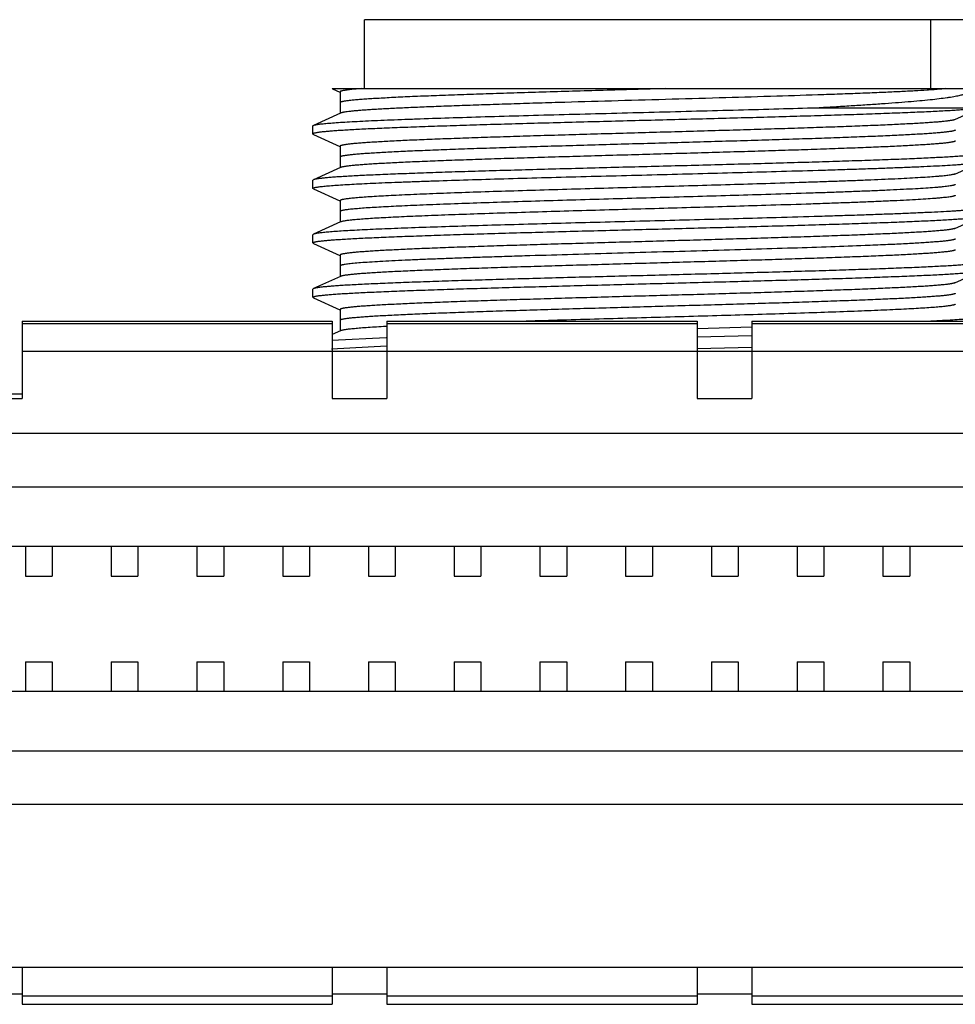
# Model space of a CAD drawing. Header units: inches. Extents: x 0 to 22, y 0 to 17.
# Tile 99 of 217: x 9.146 to 9.489, y 5.409 to 5.771. Entities that reach past the tile are written whole.
import ezdxf

# ---------------------------------------------------------------- set-up
doc = ezdxf.new("R2010")
doc.units = ezdxf.units.IN
doc.header["$LTSCALE"] = 1.21
doc.header["$MEASUREMENT"] = 0
doc.layers.get('0').update_dxf_attribs({"linetype": 'CONTINUOUS'})
doc.layers.add('02___PRT_ALL_AXES', color=7, linetype='CONTINUOUS')

msp = doc.modelspace()

# ---------------------------------------------------------------- linework, layer by layer
at = {"color": 7, "linetype": 'CONTINUOUS'}
for p, q in [((9.26045, 5.74592), (9.26049, 5.7459)), ((9.26045, 5.74592), (9.56132, 5.74592)), ((9.26049, 5.7459), (9.26326, 5.74465)), ((9.2633, 5.74473), (9.2633, 5.73683)), ((9.43848, 5.73892), (9.49871, 5.73892)), ((9.48908, 5.73454), (9.49872, 5.73888)), ((9.26352, 5.73693), (9.2535, 5.73242)), ((9.2533, 5.73223), (9.2535, 5.73242)), ((9.2533, 5.72923), (9.2535, 5.72905)), ((9.2535, 5.72905), (9.26326, 5.72465)), ((9.2633, 5.72473), (9.2633, 5.71683)), ((9.26352, 5.71693), (9.2535, 5.71242)), ((9.48908, 5.71454), (9.4991, 5.71905)), ((9.2535, 5.71242), (9.2533, 5.71223)), ((9.2533, 5.70923), (9.2533, 5.71223)), ((9.2535, 5.70905), (9.2533, 5.70923)), ((9.2535, 5.70905), (9.26326, 5.70465)), ((9.2633, 5.70473), (9.2633, 5.69683)), ((9.48908, 5.69454), (9.4991, 5.69905)), ((9.26352, 5.69693), (9.2535, 5.69242)), ((9.2535, 5.69242), (9.2533, 5.69223)), ((9.2533, 5.68923), (9.2533, 5.69223)), ((9.2535, 5.68905), (9.2533, 5.68923)), ((9.2535, 5.68905), (9.26326, 5.68465)), ((9.2633, 5.68473), (9.2633, 5.67683)), ((9.26352, 5.67693), (9.2535, 5.67242)), ((9.48908, 5.67454), (9.4991, 5.67905)), ((9.2535, 5.67242), (9.2533, 5.67223)), ((9.2533, 5.66923), (9.2533, 5.67223)), ((9.2535, 5.66905), (9.2533, 5.66923)), ((9.2535, 5.66905), (9.26326, 5.66465)), ((9.2633, 5.66473), (9.2633, 5.65683)), ((9.14649, 5.66044), (9.14649, 5.6321)), ((9.14649, 5.66044), (9.26043, 5.66044)), ((9.14649, 5.65959), (9.26043, 5.65959)), ((9.26043, 5.66044), (9.26043, 5.6321)), ((9.28051, 5.66044), (9.28051, 5.6321)), ((9.28051, 5.66044), (9.39444, 5.66044)), ((9.28051, 5.65959), (9.39444, 5.65959)), ((9.39444, 5.66044), (9.39444, 5.6321)), ((9.41452, 5.66044), (9.41452, 5.6321)), ((9.41452, 5.66044), (9.52846, 5.66044)), ((9.41452, 5.65959), (9.52846, 5.65959)), ((9.26352, 5.65693), (9.26043, 5.65554)), ((9.41452, 5.65824), (9.39446, 5.65771)), ((9.39446, 5.65471), (9.41452, 5.65524)), ((9.26017, 5.6503), (9.28041, 5.65139)), ((9.28027, 5.65438), (9.26025, 5.65331)), ((9.14649, 5.64947), (9.52846, 5.64947)), ((9.41453, 5.65083), (9.39445, 5.65025)), ((9.12641, 5.63372), (9.14649, 5.63372)), ((9.12641, 5.6321), (9.14649, 5.6321)), ((9.26043, 5.6321), (9.28051, 5.6321)), ((9.39444, 5.6321), (9.41452, 5.6321)), ((10.12216, 5.61916), (8.95484, 5.61916)), ((10.09558, 5.57762), (8.98141, 5.57762)), ((9.14775, 5.57762), (9.14775, 5.56679)), ((9.15759, 5.57762), (9.15759, 5.56679)), ((9.17925, 5.57762), (9.17925, 5.56679)), ((9.18909, 5.57762), (9.18909, 5.56679)), ((9.21074, 5.57762), (9.21074, 5.56679)), ((9.22058, 5.57762), (9.22058, 5.56679)), ((9.24224, 5.57762), (9.24224, 5.56679)), ((9.25208, 5.57762), (9.25208, 5.56679)), ((9.27373, 5.57762), (9.27373, 5.56679)), ((9.28358, 5.57762), (9.28358, 5.56679)), ((9.30523, 5.57762), (9.30523, 5.56679)), ((9.31507, 5.57762), (9.31507, 5.56679)), ((9.33673, 5.57762), (9.33673, 5.56679)), ((9.34657, 5.57762), (9.34657, 5.56679)), ((9.36822, 5.57762), (9.36822, 5.56679)), ((9.37807, 5.57762), (9.37807, 5.56679)), ((9.39972, 5.57762), (9.39972, 5.56679)), ((9.40956, 5.57762), (9.40956, 5.56679)), ((9.43121, 5.57762), (9.43121, 5.56679)), ((9.44106, 5.57762), (9.44106, 5.56679)), ((9.46271, 5.57762), (9.46271, 5.56679)), ((9.47255, 5.57762), (9.47255, 5.56679)), ((9.14775, 5.56679), (9.15759, 5.56679)), ((9.17925, 5.56679), (9.18909, 5.56679)), ((9.21074, 5.56679), (9.22058, 5.56679)), ((9.24224, 5.56679), (9.25208, 5.56679)), ((9.27373, 5.56679), (9.28358, 5.56679)), ((9.30523, 5.56679), (9.31507, 5.56679)), ((9.33673, 5.56679), (9.34657, 5.56679)), ((9.36822, 5.56679), (9.37807, 5.56679)), ((9.39972, 5.56679), (9.40956, 5.56679)), ((9.43121, 5.56679), (9.44106, 5.56679)), ((9.46271, 5.56679), (9.47255, 5.56679)), ((9.14775, 5.5353), (9.14775, 5.52447)), ((9.14775, 5.5353), (9.15759, 5.5353)), ((9.15759, 5.5353), (9.15759, 5.52447)), ((9.17925, 5.5353), (9.17925, 5.52447)), ((9.17925, 5.5353), (9.18909, 5.5353)), ((9.18909, 5.5353), (9.18909, 5.52447)), ((9.21074, 5.5353), (9.21074, 5.52447)), ((9.21074, 5.5353), (9.22058, 5.5353)), ((9.22058, 5.5353), (9.22058, 5.52447)), ((9.24224, 5.5353), (9.24224, 5.52447)), ((9.24224, 5.5353), (9.25208, 5.5353)), ((9.25208, 5.5353), (9.25208, 5.52447)), ((9.27373, 5.5353), (9.27373, 5.52447)), ((9.27373, 5.5353), (9.28358, 5.5353)), ((9.28358, 5.5353), (9.28358, 5.52447)), ((9.30523, 5.5353), (9.30523, 5.52447)), ((9.30523, 5.5353), (9.31507, 5.5353)), ((9.31507, 5.5353), (9.31507, 5.52447)), ((9.33673, 5.5353), (9.33673, 5.52447)), ((9.33673, 5.5353), (9.34657, 5.5353)), ((9.34657, 5.5353), (9.34657, 5.52447)), ((9.36822, 5.5353), (9.36822, 5.52447)), ((9.36822, 5.5353), (9.37807, 5.5353)), ((9.37807, 5.5353), (9.37807, 5.52447)), ((9.39972, 5.5353), (9.39972, 5.52447)), ((9.39972, 5.5353), (9.40956, 5.5353)), ((9.40956, 5.5353), (9.40956, 5.52447)), ((9.43121, 5.5353), (9.43121, 5.52447)), ((9.43121, 5.5353), (9.44106, 5.5353)), ((9.44106, 5.5353), (9.44106, 5.52447)), ((9.46271, 5.5353), (9.46271, 5.52447)), ((9.46271, 5.5353), (9.47255, 5.5353)), ((9.47255, 5.5353), (9.47255, 5.52447)), ((8.98141, 5.52447), (10.09558, 5.52447)), ((8.98164, 5.48294), (10.09536, 5.48294)), ((8.85838, 5.42309), (10.21862, 5.42309)), ((9.14649, 5.42309), (9.14649, 5.40945)), ((9.26043, 5.42309), (9.26043, 5.40945)), ((9.28051, 5.42309), (9.28051, 5.40945)), ((9.39444, 5.42309), (9.39444, 5.40945)), ((9.41452, 5.42309), (9.41452, 5.40945)), ((9.14649, 5.41257), (9.26043, 5.41257)), ((9.14649, 5.40945), (9.26043, 5.40945)), ((9.28051, 5.41257), (9.39444, 5.41257)), ((9.28051, 5.40945), (9.39444, 5.40945)), ((9.41452, 5.41257), (9.52846, 5.41257)), ((9.41452, 5.40945), (9.52846, 5.40945))]:
    msp.add_line(p, q, dxfattribs=at)
at = {"color": 9, "linetype": 'CONTINUOUS'}
for p, q in [((10.12216, 5.59947), (8.95484, 5.59947)), ((8.98164, 5.50262), (10.09536, 5.50262))]:
    msp.add_line(p, q, dxfattribs=at)
at = {"color": 7, "linetype": 'CONTINUOUS'}
for points, knots in [([(9.27107, 5.74592), (9.27047, 5.74587), (9.26934, 5.74578), (9.26798, 5.74566), (9.26701, 5.74555), (9.26637, 5.74548), (9.2658, 5.74541), (9.26528, 5.74533), (9.26482, 5.74526), (9.26442, 5.74519), (9.26408, 5.74511), (9.26381, 5.74504), (9.26362, 5.74498), (9.26349, 5.74492), (9.26343, 5.74489), (9.26337, 5.74485), (9.26333, 5.74481), (9.26331, 5.74477), (9.2633, 5.74475), (9.2633, 5.74473)], [0, 0, 0, 0, 0.227949, 0.426883, 0.515323, 0.596334, 0.669863, 0.735868, 0.794341, 0.845287, 0.888726, 0.924703, 0.953314, 0.964923, 0.974794, 0.983012, 0.989731, 0.995228, 1, 1, 1, 1]), ([(9.48563, 5.74592), (9.48518, 5.74587), (9.4842, 5.74577), (9.48263, 5.74563), (9.48084, 5.74549), (9.47806, 5.7453), (9.4741, 5.74506), (9.46879, 5.74478), (9.46275, 5.7445), (9.45604, 5.74422), (9.44871, 5.74394), (9.43787, 5.74356), (9.42322, 5.74309), (9.40467, 5.74254), (9.38524, 5.74199), (9.36553, 5.74143), (9.34921, 5.74097), (9.33647, 5.74059), (9.32734, 5.74031), (9.31858, 5.74003), (9.31027, 5.73975), (9.30248, 5.73947), (9.29526, 5.73919), (9.28867, 5.73891), (9.28277, 5.73864), (9.27829, 5.7384), (9.27509, 5.7382), (9.27298, 5.73806), (9.27107, 5.73792), (9.26936, 5.73778), (9.26787, 5.73765), (9.26658, 5.73751), (9.26551, 5.73737), (9.26475, 5.73725), (9.26425, 5.73715), (9.26396, 5.73708), (9.26372, 5.73701), (9.26358, 5.73696), (9.26352, 5.73693)], [0, 0, 0, 0, 0.00617, 0.013285, 0.021328, 0.030285, 0.050865, 0.07487, 0.102117, 0.132394, 0.165466, 0.201077, 0.278792, 0.363128, 0.451467, 0.541068, 0.629149, 0.671761, 0.712978, 0.752476, 0.789951, 0.82511, 0.857682, 0.887413, 0.914072, 0.937455, 0.94786, 0.95738, 0.965997, 0.973697, 0.980462, 0.986282, 0.99115, 0.995057, 0.996649, 0.998002, 0.999118, 1, 1, 1, 1]), ([(9.43848, 5.73892), (9.44062, 5.73904), (9.44479, 5.73928), (9.45089, 5.73965), (9.45667, 5.74002), (9.46211, 5.74039), (9.46716, 5.74076), (9.47183, 5.74113), (9.47608, 5.7415), (9.4799, 5.74187), (9.48326, 5.74224), (9.48578, 5.74257), (9.48755, 5.74283), (9.4887, 5.74302), (9.48973, 5.74321), (9.49063, 5.7434), (9.49141, 5.74359), (9.49206, 5.74377), (9.49252, 5.74394), (9.49282, 5.74407), (9.493, 5.74417), (9.49315, 5.74426), (9.49327, 5.74436), (9.49335, 5.74446), (9.4934, 5.74455), (9.49342, 5.74466), (9.49341, 5.74476), (9.49336, 5.74486), (9.49331, 5.74492), (9.49328, 5.74494)], [0, 0, 0, 0, 0.114868, 0.224491, 0.32832, 0.425898, 0.516828, 0.600726, 0.677228, 0.745984, 0.806699, 0.859101, 0.882115, 0.902974, 0.921658, 0.938149, 0.952443, 0.964544, 0.974475, 0.978642, 0.98229, 0.98544, 0.988123, 0.990391, 0.992333, 0.994084, 0.995829, 0.997754, 1, 1, 1, 1]), ([(9.49871, 5.73892), (9.4986, 5.73889), (9.49836, 5.73884), (9.49797, 5.73876), (9.49751, 5.73869), (9.49676, 5.73858), (9.49566, 5.73845), (9.49413, 5.7383), (9.49233, 5.73815), (9.49027, 5.738), (9.48796, 5.73785), (9.48539, 5.7377), (9.48258, 5.73755), (9.47835, 5.73734), (9.4725, 5.73709), (9.46485, 5.73679), (9.45639, 5.73649), (9.44721, 5.73619), (9.43739, 5.73589), (9.42701, 5.73558), (9.41618, 5.73528), (9.40499, 5.73498), (9.38964, 5.73458), (9.37416, 5.73418), (9.35867, 5.73378), (9.34723, 5.73348), (9.33605, 5.73317), (9.32523, 5.73287), (9.31487, 5.73257), (9.30507, 5.73227), (9.29591, 5.73197), (9.28748, 5.73167), (9.28095, 5.73141), (9.27614, 5.73121), (9.27286, 5.73106), (9.26983, 5.73091), (9.26703, 5.73075), (9.26448, 5.7306), (9.26218, 5.73045), (9.26014, 5.7303), (9.2586, 5.73017), (9.2575, 5.73007), (9.25678, 5.72999), (9.25613, 5.72992), (9.25554, 5.72984), (9.25502, 5.72977), (9.25457, 5.72969), (9.25419, 5.72962), (9.25391, 5.72955), (9.25373, 5.7295), (9.25362, 5.72946), (9.25352, 5.72943), (9.25344, 5.72939), (9.25338, 5.72935), (9.25334, 5.72931), (9.25331, 5.72928), (9.2533, 5.72925), (9.2533, 5.72923)], [0, 0, 0, 0, 0.001344, 0.002962, 0.004857, 0.007027, 0.012192, 0.01845, 0.025787, 0.034188, 0.043637, 0.054112, 0.065589, 0.078043, 0.105769, 0.137041, 0.171576, 0.209064, 0.249166, 0.291521, 0.335745, 0.38144, 0.428193, 0.523178, 0.570552, 0.617277, 0.662929, 0.707097, 0.749382, 0.789402, 0.826796, 0.861227, 0.892383, 0.906645, 0.919986, 0.932375, 0.943786, 0.954193, 0.963572, 0.971902, 0.979167, 0.982396, 0.985351, 0.988034, 0.990442, 0.992575, 0.994432, 0.996015, 0.997322, 0.997874, 0.998358, 0.998776, 0.999129, 0.999421, 0.999655, 0.999842, 1, 1, 1, 1]), ([(9.2535, 5.73242), (9.25354, 5.73244), (9.25364, 5.73247), (9.25387, 5.73255), (9.25424, 5.73263), (9.25478, 5.73273), (9.25544, 5.73283), (9.25623, 5.73293), (9.25713, 5.73303), (9.25816, 5.73313), (9.25977, 5.73328), (9.26208, 5.73345), (9.2652, 5.73365), (9.26876, 5.73385), (9.27277, 5.73405), (9.2772, 5.73426), (9.28204, 5.73446), (9.28725, 5.73466), (9.29492, 5.73494), (9.30528, 5.73528), (9.31855, 5.73568), (9.33275, 5.73609), (9.34767, 5.73649), (9.36305, 5.73689), (9.37865, 5.73729), (9.3942, 5.7377), (9.40947, 5.7381), (9.4242, 5.7385), (9.43381, 5.73878), (9.43848, 5.73892)], [0, 0, 0, 0, 0.000745, 0.00165, 0.003947, 0.006901, 0.010515, 0.014787, 0.019715, 0.025297, 0.031527, 0.045904, 0.062794, 0.082129, 0.10383, 0.127813, 0.153976, 0.182217, 0.212419, 0.27821, 0.350278, 0.427453, 0.508479, 0.592036, 0.676764, 0.761287, 0.844222, 0.924235, 1, 1, 1, 1]), ([(9.48908, 5.73454), (9.48901, 5.73451), (9.48886, 5.73445), (9.48859, 5.73437), (9.48826, 5.7343), (9.48786, 5.73422), (9.4874, 5.73415), (9.48665, 5.73404), (9.48556, 5.73391), (9.48407, 5.73376), (9.48232, 5.73361), (9.48033, 5.73345), (9.4781, 5.7333), (9.47563, 5.73315), (9.47189, 5.73294), (9.46667, 5.73268), (9.45979, 5.73238), (9.45214, 5.73207), (9.44378, 5.73177), (9.4348, 5.73146), (9.42528, 5.73116), (9.41531, 5.73085), (9.40498, 5.73055), (9.39438, 5.73024), (9.38361, 5.72994), (9.37278, 5.72964), (9.36198, 5.72933), (9.35131, 5.72903), (9.34087, 5.72872), (9.33076, 5.72842), (9.32107, 5.72811), (9.3119, 5.72781), (9.30331, 5.7275), (9.29541, 5.7272), (9.28825, 5.7269), (9.28278, 5.72664), (9.27883, 5.72643), (9.2762, 5.72627), (9.27381, 5.72612), (9.27165, 5.72597), (9.26973, 5.72582), (9.26828, 5.72569), (9.26725, 5.72558), (9.26657, 5.7255), (9.26596, 5.72543), (9.26541, 5.72535), (9.26492, 5.72528), (9.26449, 5.7252), (9.26414, 5.72512), (9.26388, 5.72506), (9.2637, 5.725), (9.2636, 5.72497), (9.26351, 5.72493), (9.26343, 5.72489), (9.26338, 5.72485), (9.26333, 5.72481), (9.26331, 5.72478), (9.2633, 5.72475), (9.2633, 5.72473)], [0, 0, 0, 0, 0.000957, 0.002188, 0.003697, 0.005486, 0.007555, 0.009906, 0.015449, 0.022103, 0.029854, 0.038689, 0.048586, 0.059522, 0.071475, 0.098314, 0.128856, 0.162821, 0.199896, 0.239737, 0.281977, 0.326226, 0.372075, 0.419101, 0.466867, 0.514934, 0.562856, 0.610191, 0.656501, 0.701358, 0.744347, 0.785072, 0.823156, 0.858247, 0.890022, 0.918188, 0.930836, 0.942487, 0.953114, 0.962696, 0.971208, 0.978632, 0.981932, 0.984955, 0.987699, 0.990162, 0.992345, 0.994246, 0.995867, 0.997209, 0.997777, 0.998276, 0.998708, 0.999074, 0.999379, 0.999626, 0.999827, 1, 1, 1, 1]), ([(9.4893, 5.72673), (9.4893, 5.72672), (9.48929, 5.72669), (9.48927, 5.72665), (9.48922, 5.72662), (9.48917, 5.72658), (9.48909, 5.72654), (9.489, 5.7265), (9.48889, 5.72646), (9.48872, 5.72641), (9.48846, 5.72634), (9.4881, 5.72627), (9.48768, 5.72619), (9.48719, 5.72612), (9.48664, 5.72604), (9.48602, 5.72596), (9.48535, 5.72589), (9.48431, 5.72578), (9.48287, 5.72565), (9.48095, 5.7255), (9.47879, 5.72535), (9.4764, 5.7252), (9.47377, 5.72504), (9.46982, 5.72483), (9.46435, 5.72457), (9.45719, 5.72427), (9.44929, 5.72397), (9.4407, 5.72366), (9.43153, 5.72336), (9.42184, 5.72305), (9.41173, 5.72275), (9.40129, 5.72244), (9.39062, 5.72214), (9.37982, 5.72183), (9.36899, 5.72153), (9.35822, 5.72122), (9.34762, 5.72092), (9.33729, 5.72061), (9.32732, 5.72031), (9.3178, 5.72), (9.30882, 5.7197), (9.30046, 5.7194), (9.29281, 5.71909), (9.28593, 5.71879), (9.28071, 5.71853), (9.27697, 5.71832), (9.2745, 5.71817), (9.27227, 5.71801), (9.27028, 5.71786), (9.26853, 5.71771), (9.26704, 5.71756), (9.26595, 5.71743), (9.2652, 5.71732), (9.26474, 5.71725), (9.26434, 5.71717), (9.26401, 5.71709), (9.26374, 5.71702), (9.26359, 5.71696), (9.26352, 5.71693)], [0, 0, 0, 0, 0.000173, 0.000374, 0.000621, 0.000926, 0.001292, 0.001724, 0.002223, 0.00279, 0.004132, 0.005753, 0.007655, 0.009838, 0.012301, 0.015045, 0.018067, 0.021367, 0.028792, 0.037304, 0.046885, 0.057513, 0.069164, 0.081811, 0.109978, 0.141753, 0.176844, 0.214928, 0.255652, 0.298642, 0.343499, 0.389809, 0.437144, 0.485066, 0.533133, 0.580899, 0.627925, 0.673774, 0.718023, 0.760263, 0.800104, 0.837179, 0.871144, 0.901687, 0.928525, 0.940478, 0.951414, 0.961311, 0.970146, 0.977898, 0.984551, 0.990094, 0.992445, 0.994515, 0.996304, 0.997812, 0.999043, 1, 1, 1, 1]), ([(9.49929, 5.72219), (9.49928, 5.72218), (9.49926, 5.72215), (9.49921, 5.72211), (9.49915, 5.72207), (9.49903, 5.72202), (9.49883, 5.72195), (9.49854, 5.72188), (9.49819, 5.7218), (9.49776, 5.72173), (9.49726, 5.72165), (9.49646, 5.72155), (9.49529, 5.72141), (9.49367, 5.72126), (9.49179, 5.72111), (9.48964, 5.72096), (9.48723, 5.72081), (9.48456, 5.72066), (9.48164, 5.72051), (9.47849, 5.72035), (9.47509, 5.7202), (9.47012, 5.71999), (9.46338, 5.71973), (9.45471, 5.71943), (9.44532, 5.71913), (9.43529, 5.71882), (9.42472, 5.71852), (9.4137, 5.71822), (9.40234, 5.71791), (9.39074, 5.71761), (9.379, 5.7173), (9.36725, 5.717), (9.35557, 5.7167), (9.34409, 5.71639), (9.3329, 5.71609), (9.32211, 5.71578), (9.31182, 5.71548), (9.30212, 5.71518), (9.29311, 5.71487), (9.28486, 5.71457), (9.27745, 5.71427), (9.27184, 5.71401), (9.26782, 5.7138), (9.26517, 5.71365), (9.26278, 5.7135), (9.26065, 5.71334), (9.25879, 5.71319), (9.25719, 5.71304), (9.25604, 5.71291), (9.25525, 5.7128), (9.25477, 5.71273), (9.25435, 5.71265), (9.254, 5.71258), (9.25373, 5.7125), (9.25357, 5.71245), (9.2535, 5.71242)], [0, 0, 0, 0, 0.000194, 0.000437, 0.00074, 0.001106, 0.002038, 0.003243, 0.004726, 0.006489, 0.008533, 0.010857, 0.016341, 0.022932, 0.030618, 0.039382, 0.049203, 0.060062, 0.071932, 0.084786, 0.098596, 0.11333, 0.145431, 0.180796, 0.2191, 0.259991, 0.303093, 0.348009, 0.394328, 0.441623, 0.489461, 0.537401, 0.585, 0.631822, 0.677435, 0.721422, 0.763376, 0.802915, 0.839673, 0.873313, 0.903527, 0.930038, 0.941828, 0.952604, 0.962342, 0.97102, 0.978619, 0.985122, 0.990517, 0.992796, 0.994794, 0.996512, 0.997951, 0.999112, 1, 1, 1, 1]), ([(9.42351, 5.71549), (9.42864, 5.71563), (9.43618, 5.71585), (9.44602, 5.71615), (9.45292, 5.71637), (9.45944, 5.71659), (9.46555, 5.71682), (9.47123, 5.71704), (9.47645, 5.71726), (9.48117, 5.71748), (9.48538, 5.7177), (9.48856, 5.71789), (9.49083, 5.71804), (9.49232, 5.71816), (9.49367, 5.71827), (9.49488, 5.71838), (9.49595, 5.71849), (9.49686, 5.7186), (9.49763, 5.71871), (9.49818, 5.7188), (9.49855, 5.71888), (9.49876, 5.71894), (9.49894, 5.71899), (9.49905, 5.71903), (9.4991, 5.71905)], [0, 0, 0, 0, 0.203203, 0.298997, 0.390264, 0.476576, 0.557517, 0.632681, 0.701705, 0.764253, 0.820023, 0.868745, 0.890387, 0.910183, 0.928111, 0.944146, 0.958272, 0.970478, 0.980753, 0.989089, 0.992532, 0.995495, 0.997981, 1, 1, 1, 1]), ([(9.25331, 5.70928), (9.25332, 5.7093), (9.25335, 5.70933), (9.25342, 5.70938), (9.25352, 5.70943), (9.25365, 5.70948), (9.2538, 5.70952), (9.25406, 5.70959), (9.25446, 5.70968), (9.25503, 5.70977), (9.2557, 5.70987), (9.25649, 5.70996), (9.25739, 5.71006), (9.2584, 5.71016), (9.25996, 5.71029), (9.26218, 5.71046), (9.26517, 5.71065), (9.26857, 5.71084), (9.27237, 5.71103), (9.27655, 5.71123), (9.2811, 5.71142), (9.28601, 5.71161), (9.29126, 5.71181), (9.29886, 5.71207), (9.30905, 5.7124), (9.32199, 5.71278), (9.33574, 5.71317), (9.35009, 5.71355), (9.36483, 5.71394), (9.37973, 5.71432), (9.39459, 5.71471), (9.40918, 5.71509), (9.41879, 5.71536), (9.42351, 5.71549)], [0, 0, 0, 0, 0.000368, 0.000859, 0.001494, 0.002282, 0.003228, 0.004335, 0.007034, 0.010386, 0.014392, 0.019051, 0.024358, 0.03031, 0.036904, 0.05199, 0.069561, 0.089556, 0.111899, 0.136509, 0.163296, 0.192159, 0.222993, 0.255682, 0.326138, 0.402481, 0.48358, 0.56823, 0.655177, 0.743132, 0.83078, 0.916838, 1, 1, 1, 1]), ([(9.48908, 5.71454), (9.48903, 5.71451), (9.48893, 5.71447), (9.48875, 5.71442), (9.48855, 5.71437), (9.4882, 5.71429), (9.48768, 5.71419), (9.48696, 5.71408), (9.48611, 5.71397), (9.48512, 5.71386), (9.484, 5.71375), (9.48224, 5.7136), (9.47973, 5.71341), (9.47635, 5.71319), (9.47248, 5.71297), (9.46814, 5.71275), (9.46336, 5.71253), (9.45815, 5.71231), (9.45255, 5.71209), (9.44658, 5.71187), (9.44027, 5.71165), (9.43126, 5.71135), (9.42436, 5.71113), (9.41967, 5.71099)], [0, 0, 0, 0, 0.002166, 0.004795, 0.007894, 0.011469, 0.020048, 0.030543, 0.042951, 0.057262, 0.073459, 0.091524, 0.133187, 0.182054, 0.237893, 0.300442, 0.369394, 0.444426, 0.525163, 0.611215, 0.702175, 0.797626, 1, 1, 1, 1]), ([(9.2533, 5.70923), (9.2533, 5.70924), (9.2533, 5.70925), (9.25331, 5.70927), (9.25331, 5.70928)], [0, 0, 0, 0, 0.240981, 1, 1, 1, 1]), ([(9.41967, 5.71099), (9.4153, 5.71085), (9.40641, 5.71059), (9.39292, 5.7102), (9.37917, 5.70981), (9.36538, 5.70943), (9.35176, 5.70904), (9.3385, 5.70865), (9.32582, 5.70826), (9.31389, 5.70788), (9.30451, 5.70755), (9.29752, 5.70728), (9.29271, 5.70709), (9.28822, 5.70689), (9.28405, 5.7067), (9.28024, 5.7065), (9.27678, 5.70631), (9.2737, 5.70612), (9.27138, 5.70595), (9.26971, 5.70581), (9.26862, 5.70572), (9.26762, 5.70562), (9.26672, 5.70552), (9.26593, 5.70542), (9.26524, 5.70533), (9.26466, 5.70523), (9.26424, 5.70515), (9.26396, 5.70508), (9.26379, 5.70503), (9.26364, 5.70498), (9.26352, 5.70493), (9.26342, 5.70489), (9.26336, 5.70484), (9.26331, 5.70479), (9.2633, 5.70475), (9.2633, 5.70473)], [0, 0, 0, 0, 0.083711, 0.170354, 0.258581, 0.347093, 0.43455, 0.519635, 0.601071, 0.677631, 0.748163, 0.780834, 0.811608, 0.840372, 0.867014, 0.891438, 0.913552, 0.933271, 0.950526, 0.958208, 0.965251, 0.971648, 0.977396, 0.982489, 0.986923, 0.990696, 0.993809, 0.995118, 0.996264, 0.997249, 0.998075, 0.998747, 0.999274, 0.999677, 1, 1, 1, 1]), ([(9.4893, 5.70673), (9.4893, 5.70672), (9.4893, 5.7067), (9.48928, 5.70667), (9.48926, 5.70664), (9.48921, 5.7066), (9.48912, 5.70655), (9.48898, 5.70649), (9.48881, 5.70644), (9.4886, 5.70638), (9.48835, 5.70632), (9.48795, 5.70624), (9.48735, 5.70614), (9.48651, 5.70602), (9.48553, 5.70591), (9.4844, 5.70579), (9.48312, 5.70567), (9.48113, 5.70551), (9.47829, 5.70531), (9.47447, 5.70508), (9.47013, 5.70485), (9.46527, 5.70462), (9.45993, 5.70438), (9.45415, 5.70415), (9.44794, 5.70392), (9.44134, 5.70368), (9.43188, 5.70337), (9.42461, 5.70314), (9.41967, 5.70299)], [0, 0, 0, 0, 0.000424, 0.000891, 0.001431, 0.002067, 0.00367, 0.005759, 0.008357, 0.011476, 0.015121, 0.019295, 0.029236, 0.041304, 0.055491, 0.07178, 0.090151, 0.110582, 0.157527, 0.21236, 0.274797, 0.344499, 0.421098, 0.504177, 0.593279, 0.687934, 0.787654, 1, 1, 1, 1]), ([(9.41967, 5.70299), (9.41544, 5.70286), (9.40684, 5.7026), (9.39379, 5.70223), (9.38049, 5.70185), (9.36713, 5.70148), (9.3539, 5.7011), (9.34098, 5.70072), (9.32857, 5.70035), (9.31683, 5.69997), (9.30592, 5.6996), (9.29744, 5.69928), (9.29118, 5.69902), (9.28692, 5.69883), (9.28299, 5.69864), (9.27938, 5.69846), (9.27611, 5.69827), (9.2732, 5.69808), (9.27066, 5.69789), (9.26848, 5.69771), (9.26691, 5.69755), (9.26584, 5.69741), (9.26519, 5.69732), (9.26463, 5.69723), (9.26417, 5.69713), (9.26385, 5.69705), (9.26364, 5.69698), (9.26356, 5.69695), (9.26352, 5.69693)], [0, 0, 0, 0, 0.081155, 0.165106, 0.250622, 0.336525, 0.421596, 0.504634, 0.58447, 0.659977, 0.73009, 0.793822, 0.823011, 0.850276, 0.875519, 0.898656, 0.919603, 0.938287, 0.954645, 0.96862, 0.980167, 0.985019, 0.989252, 0.992864, 0.995856, 0.998231, 0.99919, 1, 1, 1, 1]), ([(9.49929, 5.70219), (9.49928, 5.70217), (9.49923, 5.70212), (9.49914, 5.70207), (9.499, 5.70201), (9.49883, 5.70195), (9.49862, 5.7019), (9.49825, 5.70181), (9.4977, 5.70172), (9.49691, 5.7016), (9.49596, 5.70149), (9.49485, 5.70137), (9.49359, 5.70126), (9.49217, 5.70114), (9.4906, 5.70103), (9.48888, 5.70091), (9.48629, 5.70075), (9.4827, 5.70056), (9.47797, 5.70033), (9.4727, 5.7001), (9.46692, 5.69987), (9.46066, 5.69964), (9.45396, 5.69941), (9.44684, 5.69918), (9.43665, 5.69886), (9.42883, 5.69864), (9.42351, 5.69849)], [0, 0, 0, 0, 0.001014, 0.002439, 0.004337, 0.006733, 0.009639, 0.01306, 0.021464, 0.031954, 0.044523, 0.059159, 0.07585, 0.094576, 0.115312, 0.13803, 0.162705, 0.217791, 0.280277, 0.349841, 0.426115, 0.508704, 0.59716, 0.691022, 0.789811, 1, 1, 1, 1]), ([(9.2533, 5.68923), (9.2533, 5.68925), (9.25331, 5.68928), (9.25334, 5.68932), (9.25338, 5.68935), (9.25345, 5.68939), (9.25353, 5.68943), (9.25363, 5.68947), (9.25374, 5.68951), (9.25393, 5.68956), (9.25421, 5.68962), (9.2546, 5.6897), (9.25507, 5.68978), (9.2556, 5.68985), (9.2562, 5.68993), (9.25688, 5.69), (9.25762, 5.69008), (9.25874, 5.69019), (9.26032, 5.69032), (9.26241, 5.69047), (9.26477, 5.69062), (9.26739, 5.69078), (9.27026, 5.69093), (9.27338, 5.69108), (9.27673, 5.69123), (9.28166, 5.69144), (9.28836, 5.6917), (9.29699, 5.69201), (9.30636, 5.69231), (9.31637, 5.69262), (9.32694, 5.69292), (9.33797, 5.69323), (9.34936, 5.69353), (9.361, 5.69384), (9.37278, 5.69414), (9.38459, 5.69445), (9.39632, 5.69475), (9.40787, 5.69506), (9.41913, 5.69536), (9.42998, 5.69567), (9.44034, 5.69597), (9.45011, 5.69628), (9.45919, 5.69658), (9.4675, 5.69689), (9.47496, 5.69719), (9.48062, 5.69745), (9.48467, 5.69766), (9.48734, 5.69782), (9.48975, 5.69797), (9.4919, 5.69812), (9.49377, 5.69827), (9.49538, 5.69842), (9.49654, 5.69856), (9.49733, 5.69866), (9.49782, 5.69874), (9.49824, 5.69881), (9.49859, 5.69889), (9.49887, 5.69896), (9.49903, 5.69902), (9.4991, 5.69905)], [0, 0, 0, 0, 0.00016, 0.00035, 0.000589, 0.000887, 0.001248, 0.001676, 0.002172, 0.002737, 0.004077, 0.005697, 0.007601, 0.009787, 0.012256, 0.015005, 0.018035, 0.021342, 0.028787, 0.037324, 0.046933, 0.057592, 0.069278, 0.081963, 0.095618, 0.110212, 0.14208, 0.177272, 0.215461, 0.256295, 0.299394, 0.344359, 0.390773, 0.438206, 0.486219, 0.534365, 0.582197, 0.629271, 0.675151, 0.719412, 0.761644, 0.801456, 0.838478, 0.872365, 0.902807, 0.929519, 0.941399, 0.952258, 0.96207, 0.970814, 0.978471, 0.985022, 0.990456, 0.992751, 0.994763, 0.996493, 0.99794, 0.999108, 1, 1, 1, 1]), ([(9.42351, 5.69849), (9.4189, 5.69836), (9.40951, 5.6981), (9.39526, 5.69773), (9.38074, 5.69735), (9.36616, 5.69697), (9.35173, 5.6966), (9.33764, 5.69622), (9.3241, 5.69584), (9.3113, 5.69547), (9.29943, 5.69509), (9.29019, 5.69477), (9.28338, 5.69451), (9.27876, 5.69432), (9.27448, 5.69413), (9.27057, 5.69394), (9.26703, 5.69376), (9.26388, 5.69357), (9.26112, 5.69338), (9.25878, 5.69319), (9.25709, 5.69303), (9.25595, 5.6929), (9.25525, 5.6928), (9.25466, 5.69271), (9.25418, 5.69262), (9.25384, 5.69254), (9.25363, 5.69247), (9.25354, 5.69243), (9.2535, 5.69242)], [0, 0, 0, 0, 0.081366, 0.165531, 0.251272, 0.337392, 0.422661, 0.505869, 0.585838, 0.661436, 0.731589, 0.795304, 0.824461, 0.851679, 0.876861, 0.899917, 0.920768, 0.939339, 0.955566, 0.969394, 0.980774, 0.985537, 0.989676, 0.99319, 0.996079, 0.998345, 0.999248, 1, 1, 1, 1]), ([(9.48908, 5.69454), (9.48901, 5.69451), (9.48886, 5.69445), (9.48859, 5.69437), (9.48826, 5.6943), (9.48786, 5.69422), (9.4874, 5.69415), (9.48665, 5.69404), (9.48556, 5.69391), (9.48407, 5.69376), (9.48232, 5.69361), (9.48033, 5.69345), (9.4781, 5.6933), (9.47563, 5.69315), (9.47189, 5.69294), (9.46667, 5.69268), (9.45979, 5.69238), (9.45214, 5.69207), (9.44378, 5.69177), (9.4348, 5.69146), (9.42528, 5.69116), (9.41531, 5.69085), (9.40498, 5.69055), (9.39438, 5.69024), (9.38361, 5.68994), (9.37278, 5.68964), (9.36198, 5.68933), (9.35131, 5.68903), (9.34087, 5.68872), (9.33076, 5.68842), (9.32107, 5.68811), (9.3119, 5.68781), (9.30331, 5.6875), (9.29541, 5.6872), (9.28825, 5.6869), (9.28278, 5.68664), (9.27883, 5.68643), (9.2762, 5.68627), (9.27381, 5.68612), (9.27165, 5.68597), (9.26973, 5.68582), (9.26828, 5.68569), (9.26725, 5.68558), (9.26657, 5.6855), (9.26596, 5.68543), (9.26541, 5.68535), (9.26492, 5.68528), (9.26449, 5.6852), (9.26414, 5.68512), (9.26388, 5.68506), (9.2637, 5.685), (9.2636, 5.68497), (9.26351, 5.68493), (9.26343, 5.68489), (9.26338, 5.68485), (9.26333, 5.68481), (9.26331, 5.68478), (9.2633, 5.68475), (9.2633, 5.68473)], [0, 0, 0, 0, 0.000957, 0.002188, 0.003697, 0.005486, 0.007556, 0.009907, 0.015449, 0.022103, 0.029855, 0.038689, 0.048586, 0.059523, 0.071475, 0.098314, 0.128856, 0.162822, 0.199896, 0.239737, 0.281977, 0.326226, 0.372076, 0.419101, 0.466867, 0.514934, 0.562856, 0.610191, 0.656501, 0.701358, 0.744347, 0.785072, 0.823156, 0.858247, 0.890022, 0.918188, 0.930836, 0.942487, 0.953114, 0.962695, 0.971208, 0.978632, 0.981932, 0.984954, 0.987698, 0.990162, 0.992345, 0.994247, 0.995867, 0.997209, 0.997776, 0.998275, 0.998707, 0.999074, 0.999378, 0.999626, 0.999827, 1, 1, 1, 1]), ([(9.4893, 5.68673), (9.4893, 5.68672), (9.48929, 5.68669), (9.48927, 5.68665), (9.48922, 5.68662), (9.48917, 5.68658), (9.48909, 5.68654), (9.489, 5.6865), (9.48889, 5.68646), (9.48872, 5.68641), (9.48846, 5.68634), (9.4881, 5.68627), (9.48768, 5.68619), (9.48719, 5.68612), (9.48664, 5.68604), (9.48602, 5.68596), (9.48535, 5.68589), (9.48431, 5.68578), (9.48287, 5.68565), (9.48095, 5.6855), (9.47879, 5.68535), (9.4764, 5.6852), (9.47377, 5.68504), (9.46982, 5.68483), (9.46435, 5.68457), (9.45719, 5.68427), (9.44929, 5.68397), (9.4407, 5.68366), (9.43153, 5.68336), (9.42184, 5.68305), (9.41173, 5.68275), (9.40129, 5.68244), (9.39062, 5.68214), (9.37982, 5.68183), (9.36899, 5.68153), (9.35822, 5.68122), (9.34762, 5.68092), (9.33729, 5.68061), (9.32732, 5.68031), (9.3178, 5.68), (9.30882, 5.6797), (9.30046, 5.6794), (9.29281, 5.67909), (9.28593, 5.67879), (9.28071, 5.67853), (9.27697, 5.67832), (9.2745, 5.67817), (9.27227, 5.67801), (9.27028, 5.67786), (9.26853, 5.67771), (9.26704, 5.67756), (9.26595, 5.67743), (9.2652, 5.67732), (9.26474, 5.67725), (9.26434, 5.67717), (9.26401, 5.67709), (9.26374, 5.67702), (9.26359, 5.67696), (9.26352, 5.67693)], [0, 0, 0, 0, 0.000173, 0.000374, 0.000621, 0.000926, 0.001292, 0.001724, 0.002223, 0.00279, 0.004132, 0.005754, 0.007655, 0.009838, 0.012301, 0.015045, 0.018067, 0.021368, 0.028792, 0.037304, 0.046885, 0.057513, 0.069164, 0.081811, 0.109978, 0.141753, 0.176844, 0.214928, 0.255652, 0.298642, 0.343499, 0.389809, 0.437144, 0.485066, 0.533133, 0.580899, 0.627925, 0.673774, 0.718023, 0.760263, 0.800105, 0.837179, 0.871144, 0.901687, 0.928525, 0.940478, 0.951414, 0.961311, 0.970146, 0.977898, 0.984551, 0.990094, 0.992445, 0.994515, 0.996304, 0.997812, 0.999043, 1, 1, 1, 1]), ([(9.49929, 5.68219), (9.49928, 5.68218), (9.49926, 5.68215), (9.49921, 5.68211), (9.49915, 5.68207), (9.49903, 5.68202), (9.49883, 5.68195), (9.49854, 5.68188), (9.49819, 5.6818), (9.49776, 5.68173), (9.49726, 5.68165), (9.49646, 5.68155), (9.49529, 5.68141), (9.49367, 5.68126), (9.49179, 5.68111), (9.48964, 5.68096), (9.48723, 5.68081), (9.48456, 5.68066), (9.48164, 5.68051), (9.47849, 5.68035), (9.47509, 5.6802), (9.47012, 5.67999), (9.46338, 5.67973), (9.45471, 5.67943), (9.44532, 5.67913), (9.43529, 5.67882), (9.42472, 5.67852), (9.4137, 5.67822), (9.40234, 5.67791), (9.39074, 5.67761), (9.379, 5.6773), (9.36725, 5.677), (9.35557, 5.6767), (9.34409, 5.67639), (9.3329, 5.67609), (9.32211, 5.67578), (9.31182, 5.67548), (9.30212, 5.67518), (9.29311, 5.67487), (9.28486, 5.67457), (9.27745, 5.67427), (9.27184, 5.67401), (9.26782, 5.6738), (9.26517, 5.67365), (9.26278, 5.6735), (9.26065, 5.67334), (9.25879, 5.67319), (9.25719, 5.67304), (9.25604, 5.67291), (9.25525, 5.6728), (9.25477, 5.67273), (9.25435, 5.67265), (9.254, 5.67258), (9.25373, 5.6725), (9.25357, 5.67245), (9.2535, 5.67242)], [0, 0, 0, 0, 0.000194, 0.000437, 0.00074, 0.001106, 0.002038, 0.003243, 0.004726, 0.006489, 0.008533, 0.010857, 0.016341, 0.022932, 0.030618, 0.039382, 0.049203, 0.060062, 0.071932, 0.084786, 0.098596, 0.11333, 0.14543, 0.180796, 0.219101, 0.259992, 0.303094, 0.348011, 0.394329, 0.441625, 0.489463, 0.537402, 0.585001, 0.631823, 0.677436, 0.721423, 0.763377, 0.802916, 0.839674, 0.873313, 0.903528, 0.930038, 0.941828, 0.952604, 0.962342, 0.97102, 0.978619, 0.985122, 0.990517, 0.992796, 0.994794, 0.996513, 0.997951, 0.999112, 1, 1, 1, 1]), ([(9.2533, 5.66923), (9.2533, 5.66925), (9.25331, 5.66928), (9.25334, 5.66932), (9.25338, 5.66935), (9.25345, 5.66939), (9.25353, 5.66943), (9.25363, 5.66947), (9.25374, 5.66951), (9.25393, 5.66956), (9.25421, 5.66962), (9.2546, 5.6697), (9.25507, 5.66978), (9.2556, 5.66985), (9.2562, 5.66993), (9.25688, 5.67), (9.25762, 5.67008), (9.25874, 5.67019), (9.26032, 5.67032), (9.26241, 5.67047), (9.26477, 5.67062), (9.26739, 5.67078), (9.27026, 5.67093), (9.27338, 5.67108), (9.27673, 5.67123), (9.28166, 5.67144), (9.28836, 5.6717), (9.29699, 5.67201), (9.30636, 5.67231), (9.31637, 5.67262), (9.32694, 5.67292), (9.33797, 5.67323), (9.34936, 5.67353), (9.361, 5.67384), (9.37278, 5.67414), (9.38459, 5.67445), (9.39632, 5.67475), (9.40787, 5.67506), (9.41913, 5.67536), (9.42998, 5.67567), (9.44034, 5.67597), (9.45011, 5.67628), (9.45919, 5.67658), (9.4675, 5.67689), (9.47496, 5.67719), (9.48062, 5.67745), (9.48467, 5.67766), (9.48734, 5.67782), (9.48975, 5.67797), (9.4919, 5.67812), (9.49377, 5.67827), (9.49538, 5.67842), (9.49654, 5.67856), (9.49733, 5.67866), (9.49782, 5.67874), (9.49824, 5.67881), (9.49859, 5.67889), (9.49887, 5.67896), (9.49903, 5.67902), (9.4991, 5.67905)], [0, 0, 0, 0, 0.00016, 0.00035, 0.000589, 0.000887, 0.001248, 0.001676, 0.002172, 0.002737, 0.004077, 0.005697, 0.007601, 0.009787, 0.012256, 0.015005, 0.018034, 0.021342, 0.028787, 0.037324, 0.046933, 0.057592, 0.069278, 0.081963, 0.095618, 0.110212, 0.14208, 0.177272, 0.215461, 0.256295, 0.299394, 0.344359, 0.390773, 0.438206, 0.486219, 0.534365, 0.582197, 0.629271, 0.675151, 0.719413, 0.761645, 0.801457, 0.838478, 0.872366, 0.902807, 0.929519, 0.9414, 0.952258, 0.96207, 0.970814, 0.978471, 0.985022, 0.990456, 0.992751, 0.994763, 0.996493, 0.99794, 0.999108, 1, 1, 1, 1]), ([(9.48908, 5.67454), (9.48901, 5.67451), (9.48886, 5.67445), (9.48859, 5.67437), (9.48826, 5.6743), (9.48786, 5.67422), (9.4874, 5.67415), (9.48665, 5.67404), (9.48556, 5.67391), (9.48407, 5.67376), (9.48232, 5.67361), (9.48033, 5.67345), (9.4781, 5.6733), (9.47563, 5.67315), (9.47189, 5.67294), (9.46667, 5.67268), (9.45979, 5.67238), (9.45214, 5.67207), (9.44378, 5.67177), (9.4348, 5.67146), (9.42528, 5.67116), (9.41531, 5.67085), (9.40498, 5.67055), (9.39438, 5.67024), (9.38361, 5.66994), (9.37278, 5.66964), (9.36198, 5.66933), (9.35131, 5.66903), (9.34087, 5.66872), (9.33076, 5.66842), (9.32107, 5.66811), (9.3119, 5.66781), (9.30331, 5.6675), (9.29541, 5.6672), (9.28825, 5.6669), (9.28278, 5.66664), (9.27883, 5.66643), (9.2762, 5.66627), (9.27381, 5.66612), (9.27165, 5.66597), (9.26973, 5.66582), (9.26828, 5.66569), (9.26725, 5.66558), (9.26657, 5.6655), (9.26596, 5.66543), (9.26541, 5.66535), (9.26492, 5.66528), (9.26449, 5.6652), (9.26414, 5.66512), (9.26388, 5.66506), (9.2637, 5.665), (9.2636, 5.66497), (9.26351, 5.66493), (9.26343, 5.66489), (9.26338, 5.66485), (9.26333, 5.66481), (9.26331, 5.66478), (9.2633, 5.66475), (9.2633, 5.66473)], [0, 0, 0, 0, 0.000957, 0.002188, 0.003697, 0.005486, 0.007556, 0.009907, 0.015449, 0.022103, 0.029855, 0.038689, 0.048586, 0.059523, 0.071475, 0.098314, 0.128856, 0.162822, 0.199896, 0.239737, 0.281977, 0.326226, 0.372076, 0.419101, 0.466867, 0.514934, 0.562856, 0.610191, 0.656501, 0.701358, 0.744347, 0.785072, 0.823156, 0.858247, 0.890022, 0.918188, 0.930836, 0.942487, 0.953114, 0.962695, 0.971208, 0.978633, 0.981932, 0.984954, 0.987698, 0.990162, 0.992345, 0.994247, 0.995868, 0.997209, 0.997776, 0.998275, 0.998707, 0.999074, 0.999378, 0.999626, 0.999827, 1, 1, 1, 1]), ([(9.4893, 5.66673), (9.4893, 5.66672), (9.48929, 5.66668), (9.48924, 5.66663), (9.48917, 5.66658), (9.48908, 5.66653), (9.48896, 5.66648), (9.48881, 5.66644), (9.48863, 5.66639), (9.48835, 5.66632), (9.48792, 5.66623), (9.48733, 5.66614), (9.48663, 5.66604), (9.48583, 5.66594), (9.48493, 5.66584), (9.48392, 5.66575), (9.48281, 5.66565), (9.48112, 5.66551), (9.47877, 5.66535), (9.47566, 5.66515), (9.47216, 5.66496), (9.46831, 5.66476), (9.4641, 5.66456), (9.45955, 5.66437), (9.45469, 5.66417), (9.44763, 5.6639), (9.43815, 5.66357), (9.42611, 5.66318), (9.41332, 5.66279), (9.39995, 5.6624), (9.38623, 5.66201), (9.37236, 5.66162), (9.35854, 5.66123), (9.345, 5.66084), (9.33608, 5.66058), (9.33171, 5.66044)], [0, 0, 0, 0, 0.000323, 0.000726, 0.001254, 0.001927, 0.002755, 0.003743, 0.004894, 0.006209, 0.009334, 0.013122, 0.017573, 0.022685, 0.028456, 0.034879, 0.04195, 0.049661, 0.066981, 0.086774, 0.108965, 0.133474, 0.160204, 0.189056, 0.219921, 0.252679, 0.323377, 0.400073, 0.481599, 0.566717, 0.654129, 0.742504, 0.830496, 0.916766, 1, 1, 1, 1]), ([(9.49929, 5.66219), (9.49928, 5.66217), (9.49924, 5.66213), (9.49915, 5.66208), (9.49903, 5.66202), (9.49888, 5.66197), (9.49868, 5.66191), (9.49836, 5.66184), (9.49786, 5.66174), (9.49715, 5.66164), (9.49631, 5.66153), (9.49532, 5.66142), (9.49419, 5.66131), (9.49292, 5.6612), (9.49095, 5.66105), (9.48816, 5.66086), (9.48442, 5.66065), (9.48175, 5.66051), (9.48033, 5.66044)], [0, 0, 0, 0, 0.003751, 0.008937, 0.015784, 0.024387, 0.034792, 0.047022, 0.077006, 0.114395, 0.159174, 0.211306, 0.270743, 0.337434, 0.41131, 0.580243, 0.776773, 1, 1, 1, 1]), ([(9.2802, 5.6585), (9.27904, 5.65844), (9.27685, 5.65831), (9.27376, 5.65812), (9.27106, 5.65793), (9.26876, 5.65773), (9.26709, 5.65757), (9.26596, 5.65743), (9.26527, 5.65733), (9.26468, 5.65724), (9.2642, 5.65714), (9.26386, 5.65706), (9.26365, 5.65699), (9.26356, 5.65695), (9.26352, 5.65693)], [0, 0, 0, 0, 0.207067, 0.391766, 0.55344, 0.691499, 0.805433, 0.853248, 0.894914, 0.930405, 0.959712, 0.982874, 0.99218, 1, 1, 1, 1])]:
    msp.add_open_spline(points, degree=3, knots=knots, dxfattribs=at)
at = {"color": 9, "linetype": 'CONTINUOUS'}
for points, knots in [([(9.38294, 5.74592), (9.3791, 5.74581), (9.37145, 5.7456), (9.36004, 5.74528), (9.34879, 5.74495), (9.33783, 5.74463), (9.32727, 5.74431), (9.31722, 5.74399), (9.30778, 5.74366), (9.29905, 5.74334), (9.29226, 5.74307), (9.28725, 5.74285), (9.28383, 5.74269), (9.28065, 5.74252), (9.27772, 5.74236), (9.27505, 5.7422), (9.27264, 5.74204), (9.27049, 5.74188), (9.26888, 5.74174), (9.26773, 5.74163), (9.26697, 5.74155), (9.26628, 5.74147), (9.26566, 5.74139), (9.26511, 5.74131), (9.26464, 5.74123), (9.26424, 5.74115), (9.26395, 5.74108), (9.26375, 5.74102), (9.26363, 5.74098), (9.26353, 5.74094), (9.26345, 5.7409), (9.26338, 5.74086), (9.26334, 5.74082), (9.26331, 5.74078), (9.2633, 5.74075), (9.2633, 5.74073)], [0, 0, 0, 0, 0.095973, 0.191574, 0.285731, 0.377505, 0.46595, 0.55014, 0.629207, 0.702336, 0.768766, 0.799254, 0.827814, 0.854376, 0.878872, 0.901235, 0.921412, 0.939353, 0.955008, 0.961968, 0.968344, 0.974133, 0.979331, 0.983937, 0.987947, 0.991364, 0.99419, 0.995383, 0.996431, 0.997336, 0.998102, 0.998735, 0.999245, 0.999654, 1, 1, 1, 1]), ([(9.4893, 5.73073), (9.4893, 5.73072), (9.48929, 5.73069), (9.48926, 5.73065), (9.48922, 5.73061), (9.48916, 5.73057), (9.48908, 5.73054), (9.48899, 5.7305), (9.48888, 5.73046), (9.4887, 5.7304), (9.48843, 5.73034), (9.48805, 5.73026), (9.48761, 5.73018), (9.48711, 5.7301), (9.48653, 5.73003), (9.48589, 5.72995), (9.48518, 5.72987), (9.48411, 5.72976), (9.48261, 5.72963), (9.48061, 5.72948), (9.47837, 5.72932), (9.47588, 5.72916), (9.47315, 5.72901), (9.46904, 5.72879), (9.46337, 5.72853), (9.45595, 5.72822), (9.44776, 5.72791), (9.43888, 5.7276), (9.4294, 5.72729), (9.4194, 5.72698), (9.409, 5.72667), (9.39827, 5.72636), (9.38734, 5.72605), (9.3763, 5.72573), (9.36526, 5.72542), (9.35432, 5.72511), (9.3436, 5.7248), (9.33319, 5.72449), (9.3232, 5.72418), (9.31372, 5.72387), (9.30484, 5.72356), (9.29665, 5.72325), (9.28923, 5.72294), (9.28356, 5.72267), (9.27945, 5.72246), (9.27672, 5.7223), (9.27423, 5.72215), (9.27198, 5.72199), (9.26999, 5.72184), (9.26849, 5.72171), (9.26741, 5.7216), (9.26671, 5.72152), (9.26607, 5.72144), (9.26549, 5.72136), (9.26498, 5.72129), (9.26454, 5.72121), (9.26417, 5.72113), (9.2639, 5.72107), (9.26372, 5.72101), (9.26361, 5.72097), (9.26352, 5.72093), (9.26344, 5.72089), (9.26338, 5.72086), (9.26333, 5.72082), (9.26331, 5.72078), (9.2633, 5.72075), (9.2633, 5.72073)], [0, 0, 0, 0, 0.000176, 0.000382, 0.000637, 0.000952, 0.001331, 0.001779, 0.002296, 0.002885, 0.004278, 0.005962, 0.007937, 0.010205, 0.012764, 0.015614, 0.018755, 0.022183, 0.029895, 0.038735, 0.048683, 0.059715, 0.071804, 0.084924, 0.114123, 0.147033, 0.183338, 0.222689, 0.264708, 0.30899, 0.355111, 0.402625, 0.451077, 0.5, 0.548922, 0.597374, 0.644889, 0.69101, 0.735292, 0.777311, 0.816662, 0.852966, 0.885877, 0.915075, 0.928195, 0.940285, 0.951317, 0.961264, 0.970105, 0.977817, 0.981245, 0.984385, 0.987235, 0.989795, 0.992063, 0.994038, 0.995721, 0.997114, 0.997703, 0.998221, 0.998668, 0.999048, 0.999363, 0.999618, 0.999824, 1, 1, 1, 1]), ([(9.4893, 5.71073), (9.4893, 5.71072), (9.4893, 5.7107), (9.48928, 5.71067), (9.48926, 5.71064), (9.48921, 5.7106), (9.48912, 5.71055), (9.48898, 5.71049), (9.48881, 5.71044), (9.4886, 5.71038), (9.48835, 5.71032), (9.48795, 5.71024), (9.48735, 5.71014), (9.48651, 5.71002), (9.48553, 5.70991), (9.4844, 5.70979), (9.48312, 5.70967), (9.48113, 5.70951), (9.47829, 5.70931), (9.47447, 5.70908), (9.47013, 5.70885), (9.46527, 5.70862), (9.45993, 5.70838), (9.45415, 5.70815), (9.44794, 5.70792), (9.44134, 5.70768), (9.43188, 5.70737), (9.42461, 5.70714), (9.41967, 5.70699)], [0, 0, 0, 0, 0.000424, 0.000891, 0.001431, 0.002067, 0.00367, 0.005759, 0.008358, 0.011476, 0.015121, 0.019295, 0.029236, 0.041304, 0.055491, 0.07178, 0.090151, 0.110582, 0.157527, 0.21236, 0.274797, 0.344499, 0.421098, 0.504177, 0.593279, 0.687934, 0.787654, 1, 1, 1, 1]), ([(9.41967, 5.70699), (9.4153, 5.70685), (9.40641, 5.70659), (9.39292, 5.7062), (9.37917, 5.70581), (9.36538, 5.70543), (9.35176, 5.70504), (9.3385, 5.70465), (9.32582, 5.70426), (9.31389, 5.70388), (9.30451, 5.70355), (9.29752, 5.70328), (9.29271, 5.70309), (9.28822, 5.70289), (9.28405, 5.7027), (9.28024, 5.7025), (9.27678, 5.70231), (9.2737, 5.70212), (9.27138, 5.70195), (9.26971, 5.70181), (9.26862, 5.70172), (9.26762, 5.70162), (9.26672, 5.70152), (9.26593, 5.70142), (9.26524, 5.70133), (9.26466, 5.70123), (9.26424, 5.70115), (9.26396, 5.70108), (9.26379, 5.70103), (9.26364, 5.70098), (9.26352, 5.70093), (9.26342, 5.70089), (9.26336, 5.70084), (9.26331, 5.70079), (9.2633, 5.70075), (9.2633, 5.70073)], [0, 0, 0, 0, 0.083711, 0.170354, 0.258581, 0.347093, 0.43455, 0.519635, 0.601071, 0.677631, 0.748163, 0.780834, 0.811608, 0.840372, 0.867014, 0.891438, 0.913552, 0.933271, 0.950526, 0.958208, 0.965251, 0.971648, 0.977396, 0.982489, 0.986923, 0.990696, 0.993809, 0.995118, 0.996264, 0.997249, 0.998075, 0.998747, 0.999274, 0.999677, 1, 1, 1, 1]), ([(9.4893, 5.69073), (9.4893, 5.69072), (9.48929, 5.69069), (9.48926, 5.69065), (9.48922, 5.69061), (9.48916, 5.69057), (9.48908, 5.69054), (9.48899, 5.6905), (9.48888, 5.69046), (9.4887, 5.6904), (9.48843, 5.69034), (9.48805, 5.69026), (9.48761, 5.69018), (9.48711, 5.6901), (9.48653, 5.69003), (9.48589, 5.68995), (9.48518, 5.68987), (9.48411, 5.68976), (9.48261, 5.68963), (9.48061, 5.68948), (9.47837, 5.68932), (9.47588, 5.68916), (9.47315, 5.68901), (9.47018, 5.68885), (9.46699, 5.6887), (9.4623, 5.68848), (9.45449, 5.68816), (9.44313, 5.68774), (9.42918, 5.68728), (9.41409, 5.68682), (9.39819, 5.68635), (9.3818, 5.68589), (9.3653, 5.68543), (9.34904, 5.68496), (9.3358, 5.68457), (9.32558, 5.68425), (9.31831, 5.68402), (9.31135, 5.68379), (9.30474, 5.68355), (9.29852, 5.68332), (9.29272, 5.68309), (9.28738, 5.68285), (9.28251, 5.68262), (9.27816, 5.68239), (9.27433, 5.68216), (9.27106, 5.68193), (9.26869, 5.68173), (9.26708, 5.68156), (9.26609, 5.68145), (9.26526, 5.68133), (9.26465, 5.68123), (9.26425, 5.68115), (9.264, 5.68109), (9.26379, 5.68103), (9.26362, 5.68097), (9.26348, 5.68092), (9.26339, 5.68087), (9.26334, 5.68082), (9.26332, 5.6808), (9.2633, 5.68077), (9.2633, 5.68074), (9.2633, 5.68073)], [0, 0, 0, 0, 0.000176, 0.000382, 0.000637, 0.000952, 0.001331, 0.001778, 0.002296, 0.002885, 0.004278, 0.005962, 0.007937, 0.010205, 0.012764, 0.015614, 0.018755, 0.022183, 0.029895, 0.038735, 0.048683, 0.059715, 0.071804, 0.084924, 0.099042, 0.114123, 0.147033, 0.202656, 0.264707, 0.331848, 0.402625, 0.475509, 0.548922, 0.621277, 0.691009, 0.724417, 0.75661, 0.787414, 0.816661, 0.844196, 0.869866, 0.893536, 0.915075, 0.934371, 0.951316, 0.965824, 0.977817, 0.98285, 0.987235, 0.990965, 0.994038, 0.995327, 0.996454, 0.997417, 0.99822, 0.998866, 0.999361, 0.999558, 0.999725, 0.999869, 1, 1, 1, 1]), ([(9.4893, 5.67073), (9.4893, 5.67072), (9.48929, 5.67069), (9.48926, 5.67065), (9.48922, 5.67061), (9.48916, 5.67057), (9.48908, 5.67054), (9.48899, 5.6705), (9.48888, 5.67046), (9.4887, 5.6704), (9.48843, 5.67034), (9.48805, 5.67026), (9.48761, 5.67018), (9.48711, 5.6701), (9.48653, 5.67003), (9.48589, 5.66995), (9.48518, 5.66987), (9.48411, 5.66976), (9.48261, 5.66963), (9.48061, 5.66948), (9.47837, 5.66932), (9.47588, 5.66916), (9.47315, 5.66901), (9.46904, 5.66879), (9.46337, 5.66853), (9.45595, 5.66822), (9.44776, 5.66791), (9.43888, 5.6676), (9.4294, 5.66729), (9.4194, 5.66698), (9.409, 5.66667), (9.39827, 5.66636), (9.38734, 5.66605), (9.3763, 5.66573), (9.36526, 5.66542), (9.35432, 5.66511), (9.3436, 5.6648), (9.33319, 5.66449), (9.3232, 5.66418), (9.31372, 5.66387), (9.30484, 5.66356), (9.29665, 5.66325), (9.28923, 5.66294), (9.28356, 5.66267), (9.27945, 5.66246), (9.27672, 5.6623), (9.27423, 5.66215), (9.27198, 5.66199), (9.26999, 5.66184), (9.26849, 5.66171), (9.26741, 5.6616), (9.26671, 5.66152), (9.26607, 5.66144), (9.26549, 5.66136), (9.26498, 5.66129), (9.26454, 5.66121), (9.26417, 5.66113), (9.2639, 5.66107), (9.26372, 5.66101), (9.26361, 5.66097), (9.26352, 5.66093), (9.26344, 5.66089), (9.26338, 5.66086), (9.26333, 5.66082), (9.26331, 5.66078), (9.2633, 5.66075), (9.2633, 5.66073)], [0, 0, 0, 0, 0.000177, 0.000382, 0.000637, 0.000952, 0.001331, 0.001778, 0.002296, 0.002884, 0.004278, 0.005962, 0.007937, 0.010205, 0.012764, 0.015614, 0.018754, 0.022182, 0.029895, 0.038735, 0.048683, 0.059715, 0.071804, 0.084924, 0.114123, 0.147033, 0.183337, 0.222689, 0.264707, 0.30899, 0.355111, 0.402625, 0.451077, 0.5, 0.548922, 0.597374, 0.644889, 0.691009, 0.735292, 0.777311, 0.816662, 0.852967, 0.885876, 0.915076, 0.928195, 0.940285, 0.951317, 0.961264, 0.970105, 0.977818, 0.981245, 0.984385, 0.987235, 0.989795, 0.992063, 0.994039, 0.995722, 0.997115, 0.997703, 0.998221, 0.998668, 0.999048, 0.999362, 0.999617, 0.999823, 1, 1, 1, 1])]:
    msp.add_open_spline(points, degree=3, knots=knots, dxfattribs=at)
at = {"color": 7, "linetype": 'CONTINUOUS'}
msp.add_open_spline([(9.28025, 5.6585), (9.28023, 5.6585), (9.28021, 5.6585), (9.2802, 5.6585)], degree=3, dxfattribs=at)
at = {"layer": '02___PRT_ALL_AXES', "color": 7, "linetype": 'CONTINUOUS'}
for p, q in [((9.2723, 5.74592), (9.2723, 5.77125)), ((9.5503, 5.77125), (9.2723, 5.77125)), ((9.4803, 5.74592), (9.4803, 5.77125)), ((9.2533, 5.72923), (9.2533, 5.73223)), ((9.2533, 5.70923), (9.2533, 5.71223)), ((9.2533, 5.68923), (9.2533, 5.69223)), ((9.2533, 5.66923), (9.2533, 5.67223)), ((9.12641, 5.41325), (9.14649, 5.41325)), ((9.26043, 5.41325), (9.28051, 5.41325)), ((9.39444, 5.41325), (9.41452, 5.41325))]:
    msp.add_line(p, q, dxfattribs=at)

doc.saveas('drawing.dxf')
